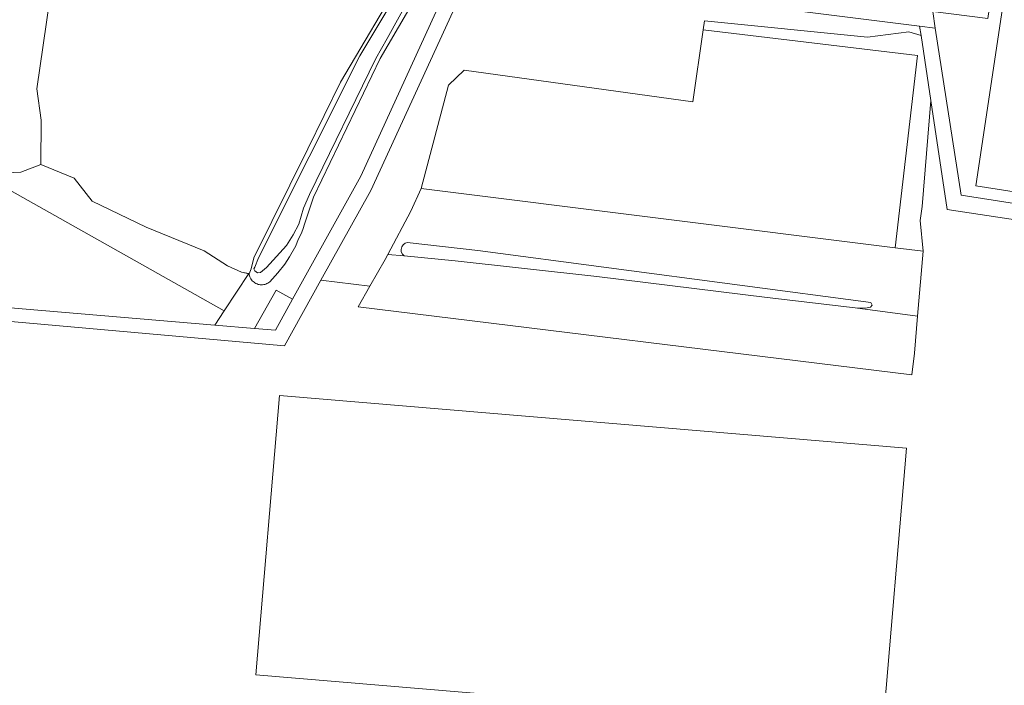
# Model space of a CAD drawing. Header units: metres. Extents: x 151448 to 154749, y 463108 to 465296.
# Tile 231 of 256: x 153043 to 153156, y 463910 to 463986. Entities that reach past the tile are written whole.
import ezdxf

# ---------------------------------------------------------------- set-up
doc = ezdxf.new("R2010")
doc.units = ezdxf.units.M
for name, color, linetype, lineweight in [('B-PV-GR-BEPLANTING_CULTUUR_BOSPLANTSOEN-GV', 253, 'Continuous', 9), ('B-PV-GW-TALUD_KRUIN-G', 253, 'Continuous', 9), ('B-PV-IE-TERREINAFSCHEIDING_KUNSTMATIG_HEKWERK-G', 253, 'Continuous', 9), ('B-PV-OG-TERREIN_BEGROEID-GV', 253, 'Continuous', 9), ('B-PV-OG-WATER-GV', 253, 'Continuous', 9), ('B-PV-OG-WATER_GREPPEL-GV', 253, 'Continuous', 9), ('B-PV-VH-GESLOTENVERHARDING_ASFALT-GV', 253, 'Continuous', 9), ('B-PV-VH-GESLOTENVERHARDING_KUNSTSTOF-GV', 253, 'Continuous', 9), ('B-PV-VH-OPENVERHARDING_TEGEL-GV', 253, 'Continuous', 9)]:
    doc.layers.add(name, color=color, linetype=linetype, lineweight=lineweight)

msp = doc.modelspace()

# ---------------------------------------------------------------- linework, layer by layer
at = {"layer": 'B-PV-GR-BEPLANTING_CULTUUR_BOSPLANTSOEN-GV', "flags": 128}
for points in [[(153045.487, 463969.749), (153045.514, 463974.809), (153045.042, 463978.399), (153046.47, 463988.374), (153048.17, 463995.254), (153042.168, 463995.82), (153042.078, 463994.593), (153040.169, 463968.683), (153040.63, 463968.74), (153043.216, 463968.891)], [(153143.045, 463960.237), (153145.599, 463982.193), (153121.134, 463985.114), (153119.929, 463976.888), (153093.83, 463980.519), (153092.026, 463978.809), (153088.915, 463967.009)], [(153069.226, 463957.291), (153068.4, 463957.47), (153066.805, 463958.176), (153064.145, 463959.898), (153057.533, 463962.597), (153051.361, 463965.544), (153049.304, 463968.174), (153045.487, 463969.749), (153043.216, 463968.891), (153040.63, 463968.74), (153040.169, 463968.683), (153040.107, 463967.844), (153066.434, 463953.046)]]:
    msp.add_lwpolyline(points, close=True, dxfattribs=at)
for points in [[(153089.331, 463990.606), (153090.205, 463992.383), (153086.22, 463992.823), (153086.205, 463992.682), (153086.112, 463991.686), (153048.17, 463995.254), (153046.47, 463988.374), (153045.042, 463978.399), (153045.514, 463974.809), (153045.487, 463969.749)], [(153045.487, 463969.749), (153049.304, 463968.174), (153051.361, 463965.544), (153057.533, 463962.597), (153064.145, 463959.898), (153066.805, 463958.176), (153068.4, 463957.47), (153069.226, 463957.291), (153069.267, 463957.282), (153069.492, 463957.824), (153069.819, 463959.081), (153075.98, 463971.52), (153079.726, 463979.14), (153087.044, 463991.598), (153087.191, 463991.848)], [(153146.23, 463959.838), (153143.045, 463960.237), (153088.915, 463967.009), (153087.749, 463964.434), (153085.128, 463959.488), (153086.997, 463959.307)], [(153087.671, 463960.794), (153095.379, 463959.915), (153140.268, 463953.987), (153140.431, 463953.703), (153140.239, 463953.454), (153139.654, 463953.343), (153138.49, 463953.373), (153145.607, 463952.444), (153146.23, 463959.838)]]:
    msp.add_lwpolyline(points, dxfattribs=at)
at = {"layer": 'B-PV-GR-BEPLANTING_CULTUUR_BOSPLANTSOEN-GV'}
msp.add_lwpolyline([(153086.997, 463959.307, -0.8621402), (153087.671, 463960.794)], format="xyb", dxfattribs=at)
at = {"layer": 'B-PV-GW-TALUD_KRUIN-G', "flags": 128}
for points in [[(153087.191, 463991.848), (153087.044, 463991.598), (153079.726, 463979.14), (153075.98, 463971.52), (153069.819, 463959.081), (153069.492, 463957.824), (153069.267, 463957.282), (153069.226, 463957.291)], [(153069.226, 463957.291), (153069.32, 463957.028), (153069.364, 463956.905), (153069.419, 463956.787), (153069.483, 463956.674), (153069.558, 463956.568), (153069.642, 463956.469), (153069.735, 463956.377), (153069.836, 463956.295), (153069.943, 463956.222), (153070.057, 463956.159), (153070.176, 463956.106), (153070.299, 463956.064), (153070.426, 463956.034), (153070.555, 463956.015), (153070.684, 463956.008), (153070.814, 463956.012), (153070.944, 463956.029), (153071.071, 463956.056), (153071.195, 463956.096), (153071.315, 463956.146), (153071.43, 463956.207), (153071.539, 463956.278), (153071.641, 463956.358), (153072.539, 463957.361), (153073.349, 463958.362), (153073.894, 463959.209), (153074.607, 463960.476), (153074.889, 463961.167), (153075.23, 463961.83), (153075.427, 463962.311), (153075.647, 463963.06), (153076.617, 463966.03), (153084.245, 463981.837), (153089.331, 463990.606)]]:
    msp.add_lwpolyline(points, dxfattribs=at)
at = {"layer": 'B-PV-IE-TERREINAFSCHEIDING_KUNSTMATIG_HEKWERK-G', "flags": 128}
msp.add_lwpolyline([(153046.47, 463988.374), (153045.042, 463978.399), (153045.514, 463974.809), (153045.487, 463969.749), (153049.304, 463968.174), (153051.361, 463965.544), (153057.533, 463962.597), (153064.145, 463959.898), (153066.805, 463958.176), (153068.4, 463957.47), (153069.267, 463957.282)], dxfattribs=at)
at = {"layer": 'B-PV-OG-TERREIN_BEGROEID-GV', "flags": 128}
for points in [[(153089.331, 463990.606), (153084.245, 463981.837), (153076.617, 463966.03), (153075.647, 463963.06), (153075.427, 463962.311), (153075.23, 463961.83), (153074.889, 463961.167), (153074.607, 463960.476), (153073.894, 463959.209), (153073.349, 463958.362), (153072.539, 463957.361), (153071.641, 463956.358), (153071.539, 463956.278), (153071.43, 463956.207), (153071.315, 463956.146), (153071.195, 463956.096), (153071.071, 463956.056), (153070.944, 463956.029), (153070.814, 463956.012), (153070.684, 463956.008), (153070.555, 463956.015), (153070.426, 463956.034), (153070.299, 463956.064), (153070.176, 463956.106), (153070.057, 463956.159), (153069.943, 463956.222), (153069.836, 463956.295), (153069.735, 463956.377), (153069.642, 463956.469), (153069.558, 463956.568), (153069.483, 463956.674), (153069.419, 463956.787), (153069.364, 463956.905), (153069.32, 463957.028), (153069.226, 463957.291), (153066.434, 463953.046), (153065.361, 463951.414), (153069.905, 463951.029), (153072.365, 463955.413), (153074.238, 463954.372), (153082.035, 463968.426), (153092.839, 463992.092)], [(153087.044, 463991.598), (153079.726, 463979.14), (153075.98, 463971.52), (153069.819, 463959.081), (153069.492, 463957.824), (153069.267, 463957.282), (153069.226, 463957.291), (153069.32, 463957.028), (153069.364, 463956.905), (153069.419, 463956.787), (153069.483, 463956.674), (153069.558, 463956.568), (153069.642, 463956.469), (153069.735, 463956.377), (153069.836, 463956.295), (153069.943, 463956.222), (153070.057, 463956.159), (153070.176, 463956.106), (153070.299, 463956.064), (153070.426, 463956.034), (153070.555, 463956.015), (153070.684, 463956.008), (153070.814, 463956.012), (153070.944, 463956.029), (153071.071, 463956.056), (153071.195, 463956.096), (153071.315, 463956.146), (153071.43, 463956.207), (153071.539, 463956.278), (153071.641, 463956.358), (153072.539, 463957.361), (153073.349, 463958.362), (153073.894, 463959.209), (153074.607, 463960.476), (153074.889, 463961.167), (153075.23, 463961.83), (153075.427, 463962.311), (153075.647, 463963.06), (153076.617, 463966.03), (153084.245, 463981.837), (153089.331, 463990.606)], [(153088.783, 463990.901), (153085.053, 463984.148), (153083.739, 463981.855), (153076.164, 463966.317), (153075.487, 463964.753), (153074.936, 463962.924), (153074.31, 463961.719), (153073.535, 463960.51), (153071.274, 463957.985), (153070.573, 463957.433), (153070.247, 463957.395), (153069.914, 463957.596), (153069.82, 463957.831), (153069.934, 463958.013), (153070.355, 463959.094), (153081.916, 463982.139), (153087.503, 463991.505)], [(153171.369, 463961.205), (153148.981, 463964.607), (153147.113, 463977.047), (153146.137, 463964.955), (153145.907, 463963.372), (153146.23, 463959.838), (153145.607, 463952.444), (153145.251, 463948.22), (153144.946, 463945.739), (153081.715, 463953.514), (153083.069, 463955.866), (153077.465, 463956.555), (153073.3, 463949.058), (153036.905, 463952.288), (153036.134, 463944.247), (153033.434, 463910.081), (153035.125, 463907.851), (153073.66, 463904.647), (153118.446, 463900.972)]]:
    msp.add_lwpolyline(points, dxfattribs=at)
for points in [[(153145.995, 463984.493), (153145.836, 463985.55), (153112.583, 463989.748), (153094.657, 463991.868), (153083.154, 463966.795), (153077.465, 463956.555), (153083.069, 463955.866), (153084.823, 463958.914), (153085.128, 463959.488), (153087.749, 463964.434), (153088.915, 463967.009), (153092.026, 463978.809), (153093.83, 463980.519), (153119.929, 463976.888), (153121.134, 463985.114), (153121.285, 463986.146), (153139.871, 463984.299), (153144.619, 463984.889)], [(153147.113, 463977.047), (153145.995, 463984.493), (153144.619, 463984.889), (153139.871, 463984.299), (153121.285, 463986.146), (153121.134, 463985.114), (153145.599, 463982.193), (153143.045, 463960.237), (153146.23, 463959.838), (153145.907, 463963.372), (153146.137, 463964.955)], [(153037.051, 463953.812), (153065.361, 463951.414), (153066.434, 463953.046), (153040.107, 463967.844), (153039.101, 463954.195), (153037.101, 463954.333)], [(153081.715, 463953.514), (153144.946, 463945.739), (153145.251, 463948.22), (153145.607, 463952.444), (153138.49, 463953.373), (153128.423, 463954.559), (153108.988, 463956.951), (153092.803, 463958.744), (153086.997, 463959.307), (153085.128, 463959.488), (153084.823, 463958.914), (153083.069, 463955.866)], [(153070.057, 463911.488), (153072.744, 463943.375), (153144.334, 463937.342), (153141.647, 463905.455)], [(153070.057, 463911.488), (153141.647, 463905.455), (153144.334, 463937.342), (153072.744, 463943.375)]]:
    msp.add_lwpolyline(points, close=True, dxfattribs=at)
at = {"layer": 'B-PV-OG-WATER-GV', "flags": 128}
msp.add_lwpolyline([(153087.503, 463991.505), (153081.916, 463982.139), (153070.355, 463959.094), (153069.934, 463958.013), (153069.82, 463957.831), (153069.914, 463957.596), (153070.247, 463957.395), (153070.573, 463957.433), (153071.274, 463957.985), (153073.535, 463960.51), (153074.31, 463961.719), (153074.936, 463962.924), (153075.487, 463964.753), (153076.164, 463966.317), (153083.739, 463981.855), (153085.053, 463984.148), (153088.783, 463990.901)], dxfattribs=at)
at = {"layer": 'B-PV-OG-WATER_GREPPEL-GV'}
msp.add_lwpolyline([(153087.671, 463960.794, 0.8621402), (153086.997, 463959.307)], format="xyb", dxfattribs=at)
at = {"layer": 'B-PV-OG-WATER_GREPPEL-GV', "flags": 128}
msp.add_lwpolyline([(153086.997, 463959.307), (153092.803, 463958.744), (153108.988, 463956.951), (153128.423, 463954.559), (153138.49, 463953.373), (153139.654, 463953.343), (153140.239, 463953.454), (153140.431, 463953.703), (153140.268, 463953.987), (153095.379, 463959.915), (153087.671, 463960.794)], dxfattribs=at)
at = {"layer": 'B-PV-VH-GESLOTENVERHARDING_ASFALT-GV', "flags": 128}
for points in [[(153094.657, 463991.868), (153095.452, 463993.6), (153093.62, 463993.801), (153092.839, 463992.092), (153082.035, 463968.426), (153074.238, 463954.372), (153072.273, 463950.829), (153069.905, 463951.029), (153065.361, 463951.414), (153037.051, 463953.812), (153036.905, 463952.288), (153073.3, 463949.058), (153077.465, 463956.555), (153083.154, 463966.795)], [(153147.623, 463985.331), (153147.33, 463987.222), (153135.181, 463988.761), (153122.877, 463990.32), (153119.465, 463990.753), (153098.358, 463993.281), (153095.452, 463993.6), (153094.657, 463991.868), (153112.583, 463989.748), (153145.836, 463985.55)]]:
    msp.add_lwpolyline(points, close=True, dxfattribs=at)
msp.add_lwpolyline([(153171.766, 463962.927), (153150.576, 463966.255), (153147.623, 463985.331), (153145.836, 463985.55), (153145.995, 463984.493), (153147.113, 463977.047), (153148.981, 463964.607), (153171.369, 463961.205)], dxfattribs=at)
at = {"layer": 'B-PV-VH-GESLOTENVERHARDING_KUNSTSTOF-GV', "flags": 128}
msp.add_lwpolyline([(153158.451, 464008.668), (153152.269, 463967.305), (153170.276, 463964.477), (153173.282, 463964.005), (153179.769, 463962.986), (153186.106, 464004.395)], close=True, dxfattribs=at)
at = {"layer": 'B-PV-VH-OPENVERHARDING_TEGEL-GV', "flags": 128}
for points in [[(153147.33, 463987.222), (153147.623, 463985.331), (153150.576, 463966.255), (153171.766, 463962.927), (153174.753, 463962.458), (153181.054, 463961.468), (153188.012, 464006.934), (153179.687, 464008.22), (153178.227, 464008.446), (153157.382, 464011.666), (153153.61, 463986.422)], [(153158.451, 464008.668), (153186.106, 464004.395), (153179.769, 463962.986), (153173.282, 463964.005), (153170.276, 463964.477), (153152.269, 463967.305)], [(153069.905, 463951.029), (153072.273, 463950.829), (153074.238, 463954.372), (153072.365, 463955.413)]]:
    msp.add_lwpolyline(points, close=True, dxfattribs=at)

doc.saveas('drawing.dxf')
